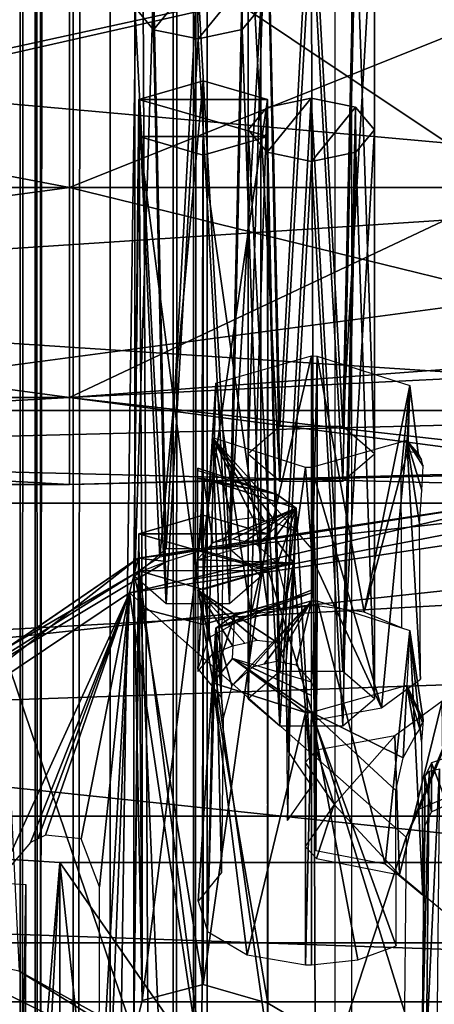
# Model space of a CAD drawing. Header units: millimetres. Extents: x -52 to 137, y -253 to 253.
# Tile 26 of 119: x 9.83 to 15.42, y -170.83 to -157.56. Entities that reach past the tile are written whole.
import ezdxf

# ---------------------------------------------------------------- set-up
doc = ezdxf.new("R2010")
doc.units = ezdxf.units.MM
doc.header["$LTSCALE"] = 65.185185
for name, color, linetype in [('1026', 7, 'CONTINUOUS'), ('1027', 7, 'CONTINUOUS'), ('1028', 7, 'CONTINUOUS'), ('1031', 7, 'CONTINUOUS'), ('1045', 7, 'CONTINUOUS'), ('1046', 7, 'CONTINUOUS'), ('1047', 7, 'CONTINUOUS'), ('1048', 7, 'CONTINUOUS'), ('1049', 7, 'CONTINUOUS'), ('1050', 7, 'CONTINUOUS'), ('1051', 7, 'CONTINUOUS'), ('1055', 7, 'CONTINUOUS'), ('1056', 7, 'CONTINUOUS'), ('1057', 7, 'CONTINUOUS'), ('1059', 7, 'CONTINUOUS'), ('1060', 7, 'CONTINUOUS'), ('1214', 7, 'CONTINUOUS'), ('178', 7, 'CONTINUOUS'), ('183', 7, 'CONTINUOUS'), ('188', 7, 'CONTINUOUS'), ('189', 7, 'CONTINUOUS'), ('244', 7, 'CONTINUOUS'), ('245', 7, 'CONTINUOUS'), ('314', 7, 'CONTINUOUS'), ('315', 7, 'CONTINUOUS'), ('316', 7, 'CONTINUOUS'), ('317', 7, 'CONTINUOUS'), ('318', 7, 'CONTINUOUS'), ('320', 7, 'CONTINUOUS'), ('321', 7, 'CONTINUOUS'), ('332', 7, 'CONTINUOUS'), ('343', 7, 'CONTINUOUS'), ('345', 7, 'CONTINUOUS'), ('395', 7, 'CONTINUOUS'), ('396', 7, 'CONTINUOUS'), ('397', 7, 'CONTINUOUS'), ('400', 7, 'CONTINUOUS'), ('401', 7, 'CONTINUOUS'), ('402', 7, 'CONTINUOUS'), ('939', 7, 'CONTINUOUS'), ('940', 7, 'CONTINUOUS'), ('941', 7, 'CONTINUOUS'), ('942', 7, 'CONTINUOUS'), ('943', 7, 'CONTINUOUS'), ('944', 7, 'CONTINUOUS'), ('945', 7, 'CONTINUOUS'), ('946', 7, 'CONTINUOUS'), ('957', 7, 'CONTINUOUS'), ('965', 7, 'CONTINUOUS'), ('971', 7, 'CONTINUOUS'), ('972', 7, 'CONTINUOUS'), ('973', 7, 'CONTINUOUS')]:
    doc.layers.add(name, color=color, linetype=linetype)

msp = doc.modelspace()

# ---------------------------------------------------------------- linework, layer by layer
at = {"layer": '1026', "linetype": 'Continuous'}
for points in [[(15.289, -168.429, -105.821), (15.289, -167.759, -106.983), (15.252, -171.449, -109.2), (15.289, -168.429, -105.821)], [(15.224, -174.891, -109.638), (15.289, -168.429, -105.821), (15.224, -174.672, -110.017), (15.224, -174.891, -109.638)], [(15.224, -174.672, -110.017), (15.289, -168.429, -105.821), (15.246, -172.472, -108.802), (15.224, -174.672, -110.017)], [(15.246, -172.472, -108.802), (15.289, -168.429, -105.821), (15.25, -171.945, -108.743), (15.246, -172.472, -108.802)], [(15.25, -171.945, -108.743), (15.289, -168.429, -105.821), (15.252, -171.523, -109.072), (15.25, -171.945, -108.743)], [(15.252, -171.523, -109.072), (15.289, -168.429, -105.821), (15.252, -171.449, -109.2), (15.252, -171.523, -109.072)]]:
    msp.add_3dface(points, dxfattribs=at)
at = {"layer": '1027', "linetype": 'Continuous'}
for points in [[(15.489, -167.657, -107.155), (15.452, -171.35, -109.374), (15.31, -171.38, -109.324), (15.489, -167.657, -107.155)], [(15.489, -167.657, -107.155), (15.31, -171.38, -109.324), (15.348, -167.686, -107.104), (15.489, -167.657, -107.155)], [(15.252, -171.449, -109.2), (15.289, -167.759, -106.983), (15.348, -167.686, -107.104), (15.252, -171.449, -109.2)], [(15.31, -171.38, -109.324), (15.252, -171.449, -109.2), (15.348, -167.686, -107.104), (15.31, -171.38, -109.324)]]:
    msp.add_3dface(points, dxfattribs=at)
at = {"layer": '1028', "linetype": 'Continuous'}
for points in [[(15.589, -168.136, -105.735), (15.589, -167.502, -106.833), (15.378, -167.577, -106.876), (15.589, -168.136, -105.735)], [(15.378, -167.577, -106.876), (15.289, -167.759, -106.983), (15.377, -168.236, -105.736), (15.378, -167.577, -106.876)], [(15.589, -168.136, -105.735), (15.378, -167.577, -106.876), (15.377, -168.236, -105.736), (15.589, -168.136, -105.735)], [(15.377, -168.236, -105.736), (15.289, -167.759, -106.983), (15.289, -168.429, -105.821), (15.377, -168.236, -105.736)]]:
    msp.add_3dface(points, dxfattribs=at)
at = {"layer": '1031', "linetype": 'Continuous'}
for points in [[(9.191, -169.083, -104.674), (9.561, -169.194, -104.311), (9.84, -173.706, -106.665), (9.191, -169.083, -104.674)], [(9.694, -173.186, -106.527), (9.191, -169.083, -104.674), (9.84, -173.706, -106.665), (9.694, -173.186, -106.527)], [(9.561, -169.194, -104.311), (9.912, -169.216, -103.915), (9.84, -173.706, -106.665), (9.561, -169.194, -104.311)], [(9.912, -169.216, -103.915), (9.896, -175.894, -107.9), (9.84, -173.706, -106.665), (9.912, -169.216, -103.915)]]:
    msp.add_3dface(points, dxfattribs=at)
at = {"layer": '1045', "linetype": 'Continuous'}
for points in [[(13.76, -162.094, -96.994), (13.838, -162.095, -96.992), (13.76, -165.459, -98.976), (13.76, -162.094, -96.994)], [(13.76, -165.459, -98.976), (13.838, -162.095, -96.992), (13.84, -165.46, -98.974), (13.76, -165.459, -98.976)], [(13.838, -162.095, -96.992), (15.087, -162.493, -96.303), (14.473, -165.547, -98.824), (13.838, -162.095, -96.992)], [(13.84, -165.46, -98.974), (13.838, -162.095, -96.992), (14.473, -165.547, -98.824), (13.84, -165.46, -98.974)], [(14.473, -165.547, -98.824), (15.087, -162.493, -96.303), (14.965, -163.685, -97.238), (14.473, -165.547, -98.824)], [(14.965, -163.685, -97.238), (15.087, -162.493, -96.303), (15.059, -163.383, -96.896), (14.965, -163.685, -97.238)], [(15.087, -162.493, -96.303), (15.048, -163.233, -95.022), (15.201, -163.403, -96.537), (15.087, -162.493, -96.303)], [(15.059, -163.383, -96.896), (15.087, -162.493, -96.303), (15.201, -163.403, -96.537), (15.059, -163.383, -96.896)], [(15.048, -163.233, -95.022), (13.76, -163.597, -94.391), (14.703, -166.834, -96.594), (15.048, -163.233, -95.022)], [(15.233, -166.446, -97.267), (15.048, -163.233, -95.022), (14.703, -166.834, -96.594), (15.233, -166.446, -97.267)], [(15.201, -163.403, -96.537), (15.048, -163.233, -95.022), (15.245, -163.491, -96.386), (15.201, -163.403, -96.537)], [(15.245, -163.491, -96.386), (15.048, -163.233, -95.022), (15.267, -163.58, -96.231), (15.245, -163.491, -96.386)], [(15.267, -163.58, -96.231), (15.048, -163.233, -95.022), (15.25, -163.903, -96.005), (15.267, -163.58, -96.231)], [(15.25, -163.903, -96.005), (15.048, -163.233, -95.022), (15.216, -164.355, -96.078), (15.25, -163.903, -96.005)], [(15.216, -164.355, -96.078), (15.048, -163.233, -95.022), (15.233, -166.446, -97.267), (15.216, -164.355, -96.078)], [(14.703, -166.834, -96.594), (13.76, -163.597, -94.391), (13.809, -164.902, -95.13), (14.703, -166.834, -96.594)], [(13.809, -164.902, -95.13), (13.76, -163.597, -94.391), (13.796, -164.797, -95.07), (13.809, -164.902, -95.13)], [(13.796, -164.797, -95.07), (13.76, -163.597, -94.391), (13.76, -164.693, -95.011), (13.796, -164.797, -95.07)], [(14.976, -165.758, -98.459), (14.473, -165.547, -98.824), (14.965, -163.685, -97.238), (14.976, -165.758, -98.459)], [(13.82, -166.996, -96.315), (14.703, -166.834, -96.594), (13.809, -164.902, -95.13), (13.82, -166.996, -96.315)]]:
    msp.add_3dface(points, dxfattribs=at)
at = {"layer": '1046', "linetype": 'Continuous'}
for points in [[(12.472, -162.459, -96.362), (13.76, -162.094, -96.994), (12.946, -165.576, -98.773), (12.472, -162.459, -96.362)], [(13.76, -162.094, -96.994), (13.76, -165.459, -98.976), (12.946, -165.576, -98.773), (13.76, -162.094, -96.994)], [(12.433, -163.198, -95.081), (12.472, -162.459, -96.362), (12.232, -166.308, -97.505), (12.433, -163.198, -95.081)], [(12.232, -166.308, -97.505), (12.472, -162.459, -96.362), (12.379, -165.891, -98.228), (12.232, -166.308, -97.505)], [(12.379, -165.891, -98.228), (12.472, -162.459, -96.362), (12.946, -165.576, -98.773), (12.379, -165.891, -98.228)], [(12.55, -166.701, -96.825), (12.433, -163.198, -95.081), (12.232, -166.308, -97.505), (12.55, -166.701, -96.825)], [(13.682, -163.596, -94.393), (12.433, -163.198, -95.081), (13.558, -164.459, -94.894), (13.682, -163.596, -94.393)], [(13.558, -164.459, -94.894), (12.433, -163.198, -95.081), (13.292, -164.348, -94.901), (13.558, -164.459, -94.894)], [(13.292, -164.348, -94.901), (12.433, -163.198, -95.081), (13.125, -164.315, -94.958), (13.292, -164.348, -94.901)], [(13.125, -164.315, -94.958), (12.433, -163.198, -95.081), (12.966, -164.272, -95.032), (13.125, -164.315, -94.958)], [(12.966, -164.272, -95.032), (12.433, -163.198, -95.081), (12.686, -164.306, -95.307), (12.966, -164.272, -95.032)], [(12.686, -164.306, -95.307), (12.433, -163.198, -95.081), (12.573, -164.616, -95.626), (12.686, -164.306, -95.307)], [(12.573, -164.616, -95.626), (12.433, -163.198, -95.081), (12.55, -166.701, -96.825), (12.573, -164.616, -95.626)], [(13.76, -164.693, -95.011), (13.682, -163.596, -94.393), (13.558, -164.459, -94.894), (13.76, -164.693, -95.011)], [(13.682, -163.596, -94.393), (13.76, -164.693, -95.011), (13.76, -163.597, -94.391), (13.682, -163.596, -94.393)]]:
    msp.add_3dface(points, dxfattribs=at)
at = {"layer": '1047', "linetype": 'Continuous'}
for points in [[(12.23, -163.744, -94.136), (12.308, -163.745, -94.134), (12.23, -164.829, -94.775), (12.23, -163.744, -94.136)], [(12.23, -164.829, -94.775), (12.308, -163.745, -94.134), (12.432, -164.611, -94.63), (12.23, -164.829, -94.775)], [(12.432, -164.611, -94.63), (12.308, -163.745, -94.134), (13.557, -164.143, -93.445), (12.432, -164.611, -94.63)], [(12.698, -164.562, -94.531), (12.432, -164.611, -94.63), (13.557, -164.143, -93.445), (12.698, -164.562, -94.531)], [(12.865, -164.594, -94.474), (12.698, -164.562, -94.531), (13.557, -164.143, -93.445), (12.865, -164.594, -94.474)], [(13.024, -164.637, -94.4), (12.865, -164.594, -94.474), (13.557, -164.143, -93.445), (13.024, -164.637, -94.4)], [(13.304, -164.892, -94.292), (13.024, -164.637, -94.4), (13.557, -164.143, -93.445), (13.304, -164.892, -94.292)], [(13.417, -165.324, -94.4), (13.304, -164.892, -94.292), (13.557, -164.143, -93.445), (13.417, -165.324, -94.4)], [(13.44, -167.404, -95.607), (13.417, -165.324, -94.4), (13.557, -164.143, -93.445), (13.44, -167.404, -95.607)], [(13.767, -167.886, -94.773), (13.44, -167.404, -95.607), (13.557, -164.143, -93.445), (13.767, -167.886, -94.773)], [(13.518, -164.883, -92.164), (13.767, -167.886, -94.773), (13.557, -164.143, -93.445), (13.518, -164.883, -92.164)], [(12.23, -165.247, -91.533), (13.3, -165.954, -92.443), (13.518, -164.883, -92.164), (12.23, -165.247, -91.533)], [(13.3, -165.954, -92.443), (13.418, -166.266, -92.769), (13.518, -164.883, -92.164), (13.3, -165.954, -92.443)], [(13.418, -166.266, -92.769), (13.44, -168.351, -93.967), (13.518, -164.883, -92.164), (13.418, -166.266, -92.769)], [(13.44, -168.351, -93.967), (13.767, -167.886, -94.773), (13.518, -164.883, -92.164), (13.44, -168.351, -93.967)], [(13.024, -165.922, -92.174), (13.3, -165.954, -92.443), (12.23, -165.247, -91.533), (13.024, -165.922, -92.174)], [(12.865, -165.965, -92.1), (13.024, -165.922, -92.174), (12.23, -165.247, -91.533), (12.865, -165.965, -92.1)], [(12.698, -165.998, -92.043), (12.865, -165.965, -92.1), (12.23, -165.247, -91.533), (12.698, -165.998, -92.043)], [(12.433, -166.108, -92.036), (12.698, -165.998, -92.043), (12.23, -165.247, -91.533), (12.433, -166.108, -92.036)], [(12.23, -166.343, -92.153), (12.433, -166.108, -92.036), (12.23, -165.247, -91.533), (12.23, -166.343, -92.153)]]:
    msp.add_3dface(points, dxfattribs=at)
at = {"layer": '1048', "linetype": 'Continuous'}
for points in [[(13.292, -163.956, -93.175), (12.23, -163.744, -94.136), (12.23, -163.607, -93.954), (13.292, -163.956, -93.175)], [(12.23, -163.637, -93.727), (13.292, -163.956, -93.175), (12.23, -163.607, -93.954), (12.23, -163.637, -93.727)], [(12.308, -163.745, -94.134), (12.23, -163.744, -94.136), (13.292, -163.956, -93.175), (12.308, -163.745, -94.134)], [(13.557, -164.143, -93.445), (12.308, -163.745, -94.134), (13.292, -163.956, -93.175), (13.557, -164.143, -93.445)], [(13.261, -164.548, -92.149), (13.557, -164.143, -93.445), (13.292, -163.956, -93.175), (13.261, -164.548, -92.149)], [(13.518, -164.883, -92.164), (13.557, -164.143, -93.445), (13.261, -164.548, -92.149), (13.518, -164.883, -92.164)], [(12.23, -164.839, -91.644), (13.518, -164.883, -92.164), (13.261, -164.548, -92.149), (12.23, -164.839, -91.644)], [(12.23, -164.938, -91.541), (13.518, -164.883, -92.164), (12.23, -164.839, -91.644), (12.23, -164.938, -91.541)], [(12.23, -165.247, -91.533), (13.518, -164.883, -92.164), (12.23, -165.091, -91.494), (12.23, -165.247, -91.533)], [(12.23, -165.091, -91.494), (13.518, -164.883, -92.164), (12.23, -164.938, -91.541), (12.23, -165.091, -91.494)]]:
    msp.add_3dface(points, dxfattribs=at)
at = {"layer": '1049', "linetype": 'Continuous'}
for points in [[(11.38, -165.061, -93.161), (11.805, -165.429, -92.523), (11.38, -157.397, -88.736), (11.38, -165.061, -93.161)], [(11.38, -157.397, -88.736), (11.805, -165.429, -92.523), (11.634, -157.699, -88.212), (11.38, -157.397, -88.736)], [(12.829, -157.697, -88.215), (13.08, -165.061, -93.161), (13.08, -157.397, -88.736), (12.829, -157.697, -88.215)], [(11.634, -157.699, -88.212), (11.805, -165.429, -92.523), (12.233, -157.822, -88), (11.634, -157.699, -88.212)], [(12.233, -157.822, -88), (12.655, -165.429, -92.523), (12.829, -157.697, -88.215), (12.233, -157.822, -88)], [(12.655, -165.429, -92.523), (13.08, -165.061, -93.161), (12.829, -157.697, -88.215), (12.655, -165.429, -92.523)], [(11.805, -165.429, -92.523), (12.655, -165.429, -92.523), (12.233, -157.822, -88), (11.805, -165.429, -92.523)]]:
    msp.add_3dface(points, dxfattribs=at)
at = {"layer": '1050', "linetype": 'Continuous'}
for points in [[(11.631, -157.096, -89.256), (12.227, -156.972, -89.472), (11.805, -164.693, -93.798), (11.631, -157.096, -89.256)], [(11.805, -164.693, -93.798), (12.227, -156.972, -89.472), (12.655, -164.693, -93.798), (11.805, -164.693, -93.798)], [(12.227, -156.972, -89.472), (12.826, -157.094, -89.259), (12.655, -164.693, -93.798), (12.227, -156.972, -89.472)], [(11.38, -165.061, -93.161), (11.38, -157.397, -88.736), (11.631, -157.096, -89.256), (11.38, -165.061, -93.161)], [(11.38, -165.061, -93.161), (11.631, -157.096, -89.256), (11.805, -164.693, -93.798), (11.38, -165.061, -93.161)], [(12.826, -157.094, -89.259), (13.08, -157.397, -88.736), (12.655, -164.693, -93.798), (12.826, -157.094, -89.259)], [(13.08, -157.397, -88.736), (13.08, -165.061, -93.161), (12.655, -164.693, -93.798), (13.08, -157.397, -88.736)]]:
    msp.add_3dface(points, dxfattribs=at)
at = {"layer": '1051', "linetype": 'Continuous'}
for points in [[(11.634, -157.699, -88.212), (12.227, -156.972, -89.472), (11.631, -157.096, -89.256), (11.634, -157.699, -88.212)], [(11.634, -157.699, -88.212), (12.233, -157.822, -88), (12.227, -156.972, -89.472), (11.634, -157.699, -88.212)], [(12.233, -157.822, -88), (12.826, -157.094, -89.259), (12.227, -156.972, -89.472), (12.233, -157.822, -88)], [(11.38, -157.397, -88.736), (11.634, -157.699, -88.212), (11.631, -157.096, -89.256), (11.38, -157.397, -88.736)], [(12.233, -157.822, -88), (12.829, -157.697, -88.215), (12.826, -157.094, -89.259), (12.233, -157.822, -88)], [(12.829, -157.697, -88.215), (13.08, -157.397, -88.736), (12.826, -157.094, -89.259), (12.829, -157.697, -88.215)]]:
    msp.add_3dface(points, dxfattribs=at)
at = {"layer": '1055', "linetype": 'Continuous'}
for points in [[(13.161, -158.746, -86.399), (13.164, -159.349, -85.354), (13.757, -158.622, -86.614), (13.161, -158.746, -86.399)], [(13.164, -159.349, -85.354), (13.763, -159.472, -85.142), (13.757, -158.622, -86.614), (13.164, -159.349, -85.354)], [(13.757, -158.622, -86.614), (13.763, -159.472, -85.142), (14.356, -158.744, -86.401), (13.757, -158.622, -86.614)], [(12.91, -159.047, -85.878), (13.164, -159.349, -85.354), (13.161, -158.746, -86.399), (12.91, -159.047, -85.878)], [(13.763, -159.472, -85.142), (14.359, -159.347, -85.357), (14.356, -158.744, -86.401), (13.763, -159.472, -85.142)], [(14.359, -159.347, -85.357), (14.61, -159.047, -85.878), (14.356, -158.744, -86.401), (14.359, -159.347, -85.357)]]:
    msp.add_3dface(points, dxfattribs=at)
at = {"layer": '1056', "linetype": 'Continuous'}
for points in [[(13.164, -159.349, -85.354), (12.91, -159.047, -85.878), (13.335, -167.079, -89.665), (13.164, -159.349, -85.354)], [(13.335, -167.079, -89.665), (12.91, -159.047, -85.878), (12.91, -166.711, -90.303), (13.335, -167.079, -89.665)], [(14.61, -159.047, -85.878), (14.359, -159.347, -85.357), (14.61, -166.711, -90.303), (14.61, -159.047, -85.878)], [(13.763, -159.472, -85.142), (13.164, -159.349, -85.354), (13.335, -167.079, -89.665), (13.763, -159.472, -85.142)], [(14.359, -159.347, -85.357), (13.763, -159.472, -85.142), (14.185, -167.079, -89.665), (14.359, -159.347, -85.357)], [(14.61, -166.711, -90.303), (14.359, -159.347, -85.357), (14.185, -167.079, -89.665), (14.61, -166.711, -90.303)], [(14.185, -167.079, -89.665), (13.763, -159.472, -85.142), (13.335, -167.079, -89.665), (14.185, -167.079, -89.665)]]:
    msp.add_3dface(points, dxfattribs=at)
at = {"layer": '1057', "linetype": 'Continuous'}
for points in [[(13.161, -158.746, -86.399), (13.757, -158.622, -86.614), (13.335, -166.343, -90.94), (13.161, -158.746, -86.399)], [(13.335, -166.343, -90.94), (13.757, -158.622, -86.614), (14.185, -166.343, -90.94), (13.335, -166.343, -90.94)], [(13.757, -158.622, -86.614), (14.356, -158.744, -86.401), (14.185, -166.343, -90.94), (13.757, -158.622, -86.614)], [(12.91, -159.047, -85.878), (13.161, -158.746, -86.399), (12.91, -166.711, -90.303), (12.91, -159.047, -85.878)], [(12.91, -166.711, -90.303), (13.161, -158.746, -86.399), (13.335, -166.343, -90.94), (12.91, -166.711, -90.303)], [(14.356, -158.744, -86.401), (14.61, -159.047, -85.878), (14.185, -166.343, -90.94), (14.356, -158.744, -86.401)], [(14.61, -159.047, -85.878), (14.61, -166.711, -90.303), (14.185, -166.343, -90.94), (14.61, -159.047, -85.878)]]:
    msp.add_3dface(points, dxfattribs=at)
at = {"layer": '1059', "linetype": 'Continuous'}
for points in [[(13.164, -156.049, -91.07), (12.91, -155.747, -91.594), (13.335, -163.779, -95.381), (13.164, -156.049, -91.07)], [(13.335, -163.779, -95.381), (12.91, -155.747, -91.594), (12.91, -163.411, -96.019), (13.335, -163.779, -95.381)], [(14.61, -155.747, -91.594), (14.359, -156.047, -91.073), (14.61, -163.411, -96.019), (14.61, -155.747, -91.594)], [(13.763, -156.172, -90.857), (13.164, -156.049, -91.07), (13.335, -163.779, -95.381), (13.763, -156.172, -90.857)], [(14.359, -156.047, -91.073), (13.763, -156.172, -90.857), (14.185, -163.779, -95.381), (14.359, -156.047, -91.073)], [(14.61, -163.411, -96.019), (14.359, -156.047, -91.073), (14.185, -163.779, -95.381), (14.61, -163.411, -96.019)], [(14.185, -163.779, -95.381), (13.763, -156.172, -90.857), (13.335, -163.779, -95.381), (14.185, -163.779, -95.381)]]:
    msp.add_3dface(points, dxfattribs=at)
at = {"layer": '1060', "linetype": 'Continuous'}
for points in [[(13.161, -155.446, -92.114), (13.757, -155.322, -92.33), (13.335, -163.043, -96.656), (13.161, -155.446, -92.114)], [(13.335, -163.043, -96.656), (13.757, -155.322, -92.33), (14.185, -163.043, -96.656), (13.335, -163.043, -96.656)], [(13.757, -155.322, -92.33), (14.356, -155.444, -92.117), (14.185, -163.043, -96.656), (13.757, -155.322, -92.33)], [(12.91, -155.747, -91.594), (13.161, -155.446, -92.114), (12.91, -163.411, -96.019), (12.91, -155.747, -91.594)], [(12.91, -163.411, -96.019), (13.161, -155.446, -92.114), (13.335, -163.043, -96.656), (12.91, -163.411, -96.019)], [(14.356, -155.444, -92.117), (14.61, -155.747, -91.594), (14.185, -163.043, -96.656), (14.356, -155.444, -92.117)], [(14.61, -155.747, -91.594), (14.61, -163.411, -96.019), (14.185, -163.043, -96.656), (14.61, -155.747, -91.594)]]:
    msp.add_3dface(points, dxfattribs=at)
at = {"layer": '1214', "linetype": 'Continuous'}
for points in [[(18.508, 247.5, 37.491), (18.508, -247.5, 37.491), (14.305, 247.5, 35.363), (18.508, 247.5, 37.491)], [(14.305, 247.5, 35.363), (18.508, -247.5, 37.491), (14.305, -247.5, 35.363), (14.305, 247.5, 35.363)]]:
    msp.add_3dface(points, dxfattribs=at)
at = {"layer": '178', "linetype": 'Continuous'}
for points in [[(15.521, -166.746, -97.342), (14.887, -167.21, -96.538), (14.949, -169.086, -93.29), (15.521, -166.746, -97.342)], [(15.554, -169.589, -92.419), (15.521, -166.746, -97.342), (14.949, -169.086, -93.29), (15.554, -169.589, -92.419)], [(13.831, -167.403, -96.204), (14.066, -168.135, -94.936), (14.887, -167.21, -96.538), (13.831, -167.403, -96.204)], [(14.887, -167.21, -96.538), (14.066, -168.135, -94.936), (14.949, -169.086, -93.29), (14.887, -167.21, -96.538)], [(13.677, -167.57, -95.916), (14.066, -168.135, -94.936), (13.831, -167.403, -96.204), (13.677, -167.57, -95.916)], [(14.066, -168.135, -94.936), (13.677, -168.701, -93.956), (13.828, -168.864, -93.673), (14.066, -168.135, -94.936)], [(14.949, -169.086, -93.29), (14.066, -168.135, -94.936), (13.828, -168.864, -93.673), (14.949, -169.086, -93.29)]]:
    msp.add_3dface(points, dxfattribs=at)
at = {"layer": '183', "color": 7, "linetype": 'Continuous'}
for points in [[(9.086, -168.836, -80.522), (9.784, -179.941, -61.288), (10.368, -168.92, -80.377), (9.086, -168.836, -80.522)], [(9.784, -179.941, -61.288), (11.601, -180.42, -60.459), (10.368, -168.92, -80.377), (9.784, -179.941, -61.288)], [(10.368, -168.92, -80.377), (11.601, -180.42, -60.459), (21.399, -168.92, -80.377), (10.368, -168.92, -80.377)], [(11.601, -180.42, -60.459), (22.632, -180.42, -60.459), (21.399, -168.92, -80.377), (11.601, -180.42, -60.459)]]:
    msp.add_3dface(points, dxfattribs=at)
at = {"layer": '188', "color": 7, "linetype": 'Continuous'}
for points in [[(10.368, -168.92, -80.377), (21.399, -168.92, -80.377), (21.399, -184.768, -89.527), (10.368, -168.92, -80.377)], [(10.368, -168.92, -80.377), (21.399, -184.768, -89.527), (10.368, -184.768, -89.527), (10.368, -168.92, -80.377)]]:
    msp.add_3dface(points, dxfattribs=at)
at = {"layer": '189', "color": 7, "linetype": 'Continuous'}
for points in [[(9.086, -168.836, -80.522), (10.368, -168.92, -80.377), (9.086, -184.684, -89.672), (9.086, -168.836, -80.522)], [(10.368, -168.92, -80.377), (10.368, -184.768, -89.527), (9.086, -184.684, -89.672), (10.368, -168.92, -80.377)]]:
    msp.add_3dface(points, dxfattribs=at)
at = {"layer": '244', "color": 7, "linetype": 'Continuous'}
for points in [[(18.25, -153.025, -122.063), (20.018, -153.757, -122.063), (-22.825, -165.052, -122.063), (18.25, -153.025, -122.063)], [(-20.75, -160.75, -122.063), (18.25, -153.025, -122.063), (-22.825, -165.052, -122.063), (-20.75, -160.75, -122.063)], [(-18.25, -153.025, -122.063), (18.25, -153.025, -122.063), (-20.75, -160.75, -122.063), (-18.25, -153.025, -122.063)], [(20.018, -153.757, -122.063), (20.75, -155.525, -122.063), (-22.825, -165.052, -122.063), (20.018, -153.757, -122.063)], [(20.75, -160.75, -122.063), (-35.858, -168.293, -122.063), (20.75, -155.525, -122.063), (20.75, -160.75, -122.063)], [(20.75, -155.525, -122.063), (-35.858, -168.293, -122.063), (-22.825, -165.052, -122.063), (20.75, -155.525, -122.063)], [(22.825, -165.051, -122.063), (-35.858, -168.293, -122.063), (20.75, -160.75, -122.063), (22.825, -165.051, -122.063)], [(27.447, -166.117, -122.063), (-35.858, -168.293, -122.063), (22.825, -165.051, -122.063), (27.447, -166.117, -122.063)], [(35.858, -168.293, -122.063), (-35.858, -168.293, -122.063), (27.447, -166.117, -122.063), (35.858, -168.293, -122.063)]]:
    msp.add_3dface(points, dxfattribs=at)
at = {"layer": '245', "color": 7, "linetype": 'Continuous'}
for points in [[(-35.858, -168.293, -122.063), (35.858, -168.293, -122.063), (35.841, -170.793, -121.393), (-35.858, -168.293, -122.063)], [(-35.858, -168.293, -122.063), (35.841, -170.793, -121.393), (-35.841, -170.793, -121.393), (-35.858, -168.293, -122.063)], [(35.828, -172.623, -119.563), (-35.828, -172.623, -119.563), (-35.841, -170.793, -121.393), (35.828, -172.623, -119.563)], [(35.841, -170.793, -121.393), (35.828, -172.623, -119.563), (-35.841, -170.793, -121.393), (35.841, -170.793, -121.393)]]:
    msp.add_3dface(points, dxfattribs=at)
at = {"layer": '314', "linetype": 'Continuous'}
for points in [[(9.836, 247.5, 37.012), (10.036, 247.5, 36.568), (9.836, -247.5, 37.012), (9.836, 247.5, 37.012)], [(9.836, -247.5, 37.012), (10.036, 247.5, 36.568), (10.036, -247.5, 36.568), (9.836, -247.5, 37.012)], [(10.108, 247.5, 37.416), (9.836, 247.5, 37.012), (10.108, -247.5, 37.416), (10.108, 247.5, 37.416)], [(10.108, -247.5, 37.416), (9.836, 247.5, 37.012), (9.836, -247.5, 37.012), (10.108, -247.5, 37.416)]]:
    msp.add_3dface(points, dxfattribs=at)
at = {"layer": '315', "linetype": 'Continuous'}
for points in [[(10.108, 247.5, 37.416), (10.108, -247.5, 37.416), (17.173, 247.5, 40.991), (10.108, 247.5, 37.416)], [(17.173, 247.5, 40.991), (10.108, -247.5, 37.416), (17.173, -247.5, 40.991), (17.173, 247.5, 40.991)]]:
    msp.add_3dface(points, dxfattribs=at)
at = {"layer": '316', "linetype": 'Continuous'}
for points in [[(12.355, -247.5, 31.299), (12.355, 247.5, 31.299), (14.075, -247.5, 35.122), (12.355, -247.5, 31.299)], [(14.075, -247.5, 35.122), (12.355, 247.5, 31.299), (14.075, 247.5, 35.122), (14.075, -247.5, 35.122)]]:
    msp.add_3dface(points, dxfattribs=at)
at = {"layer": '317', "linetype": 'Continuous'}
for points in [[(11.899, -247.5, 31.004), (11.899, 247.5, 31.004), (12.171, 247.5, 31.085), (11.899, -247.5, 31.004)], [(11.899, -247.5, 31.004), (12.171, 247.5, 31.085), (12.171, -247.5, 31.085), (11.899, -247.5, 31.004)], [(12.171, 247.5, 31.085), (12.355, 247.5, 31.299), (12.171, -247.5, 31.085), (12.171, 247.5, 31.085)], [(12.171, -247.5, 31.085), (12.355, 247.5, 31.299), (12.355, -247.5, 31.299), (12.171, -247.5, 31.085)]]:
    msp.add_3dface(points, dxfattribs=at)
at = {"layer": '318', "linetype": 'Continuous'}
for points in [[(9.684, -247.5, 31.004), (9.684, 247.5, 31.004), (11.899, -247.5, 31.004), (9.684, -247.5, 31.004)], [(11.899, -247.5, 31.004), (9.684, 247.5, 31.004), (11.899, 247.5, 31.004), (11.899, -247.5, 31.004)]]:
    msp.add_3dface(points, dxfattribs=at)
at = {"layer": '320', "linetype": 'Continuous'}
for points in [[(11.048, -247.5, 35.755), (11.048, 247.5, 35.755), (9.228, -247.5, 31.71), (11.048, -247.5, 35.755)], [(11.048, 247.5, 35.755), (9.228, 247.5, 31.71), (9.228, -247.5, 31.71), (11.048, 247.5, 35.755)]]:
    msp.add_3dface(points, dxfattribs=at)
at = {"layer": '321', "linetype": 'Continuous'}
for points in [[(10.036, -247.5, 36.568), (10.036, 247.5, 36.568), (10.549, 247.5, 36.171), (10.036, -247.5, 36.568)], [(10.549, -247.5, 36.171), (10.036, -247.5, 36.568), (10.549, 247.5, 36.171), (10.549, -247.5, 36.171)], [(11.048, -247.5, 35.755), (10.549, -247.5, 36.171), (11.048, 247.5, 35.755), (11.048, -247.5, 35.755)], [(11.048, 247.5, 35.755), (10.549, -247.5, 36.171), (10.549, 247.5, 36.171), (11.048, 247.5, 35.755)]]:
    msp.add_3dface(points, dxfattribs=at)
at = {"layer": '332', "color": 7, "linetype": 'Continuous'}
for points in [[(-29.5, -170, -119.36), (29.5, -170, -119.36), (-28.5, -170, -114.36), (-29.5, -170, -119.36)], [(-28.5, -170, -114.36), (29.5, -170, -119.36), (28.5, -170, -114.36), (-28.5, -170, -114.36)]]:
    msp.add_3dface(points, dxfattribs=at)
at = {"layer": '343', "color": 7, "linetype": 'Continuous'}
for points in [[(-22.25, -159.825, -119.36), (-22.25, -155.825, -119.36), (22.25, -159.825, -119.36), (-22.25, -159.825, -119.36)], [(22.25, -159.825, -119.36), (-22.25, -155.825, -119.36), (22.25, -155.825, -119.36), (22.25, -159.825, -119.36)], [(-23.496, -162.83, -119.36), (-22.25, -159.825, -119.36), (23.495, -162.829, -119.36), (-23.496, -162.83, -119.36)], [(23.495, -162.829, -119.36), (-22.25, -159.825, -119.36), (22.25, -159.825, -119.36), (23.495, -162.829, -119.36)], [(-26.5, -164.075, -119.36), (-23.496, -162.83, -119.36), (26.5, -164.075, -119.36), (-26.5, -164.075, -119.36)], [(26.5, -164.075, -119.36), (-23.496, -162.83, -119.36), (23.495, -162.829, -119.36), (26.5, -164.075, -119.36)], [(29.5, -170, -119.36), (-29.5, -170, -119.36), (-26.5, -164.075, -119.36), (29.5, -170, -119.36)], [(29.5, -170, -119.36), (-26.5, -164.075, -119.36), (26.5, -164.075, -119.36), (29.5, -170, -119.36)]]:
    msp.add_3dface(points, dxfattribs=at)
at = {"layer": '345', "color": 7, "linetype": 'Continuous'}
for points in [[(22.25, -155.825, -114.36), (-22.25, -155.825, -114.36), (-22.25, -159.825, -114.36), (22.25, -155.825, -114.36)], [(22.25, -159.825, -114.36), (22.25, -155.825, -114.36), (-22.25, -159.825, -114.36), (22.25, -159.825, -114.36)], [(23.496, -162.83, -114.36), (22.25, -159.825, -114.36), (-23.495, -162.829, -114.36), (23.496, -162.83, -114.36)], [(-23.495, -162.829, -114.36), (22.25, -159.825, -114.36), (-22.25, -159.825, -114.36), (-23.495, -162.829, -114.36)], [(-26.5, -164.075, -114.36), (23.496, -162.83, -114.36), (-23.495, -162.829, -114.36), (-26.5, -164.075, -114.36)], [(26.5, -164.075, -114.36), (23.496, -162.83, -114.36), (-26.5, -164.075, -114.36), (26.5, -164.075, -114.36)], [(-28.5, -170, -114.36), (28.5, -170, -114.36), (26.5, -164.075, -114.36), (-28.5, -170, -114.36)], [(-28.5, -170, -114.36), (26.5, -164.075, -114.36), (-26.5, -164.075, -114.36), (-28.5, -170, -114.36)]]:
    msp.add_3dface(points, dxfattribs=at)
at = {"layer": '395', "color": 7, "linetype": 'Continuous'}
for points in [[(10.5, -155.825, -160.356), (10.5, -159.825, -160.356), (-10.5, -159.825, -160.356), (10.5, -155.825, -160.356)], [(-10.5, -155.825, -160.356), (10.5, -155.825, -160.356), (-10.5, -159.825, -160.356), (-10.5, -155.825, -160.356)]]:
    msp.add_3dface(points, dxfattribs=at)
at = {"layer": '396', "color": 7, "linetype": 'Continuous'}
for points in [[(-10.5, -159.825, -160.356), (10.5, -159.825, -160.356), (10.5, -162.653, -159.184), (-10.5, -159.825, -160.356)], [(-10.5, -159.825, -160.356), (10.5, -162.653, -159.184), (-10.5, -162.653, -159.184), (-10.5, -159.825, -160.356)], [(10.5, -159.825, -152.356), (-10.5, -159.825, -152.356), (-10.5, -162.653, -153.527), (10.5, -159.825, -152.356)], [(10.5, -162.653, -153.527), (10.5, -159.825, -152.356), (-10.5, -162.653, -153.527), (10.5, -162.653, -153.527)], [(10.5, -163.825, -156.356), (10.5, -162.653, -153.527), (-10.5, -163.825, -156.356), (10.5, -163.825, -156.356)], [(-10.5, -163.825, -156.356), (10.5, -162.653, -153.527), (-10.5, -162.653, -153.527), (-10.5, -163.825, -156.356)], [(10.5, -162.653, -159.184), (10.5, -163.825, -156.356), (-10.5, -162.653, -159.184), (10.5, -162.653, -159.184)], [(-10.5, -162.653, -159.184), (10.5, -163.825, -156.356), (-10.5, -163.825, -156.356), (-10.5, -162.653, -159.184)]]:
    msp.add_3dface(points, dxfattribs=at)
at = {"layer": '397', "color": 7, "linetype": 'Continuous'}
for points in [[(-10.5, -159.825, -152.356), (10.5, -159.825, -152.356), (-10.5, -155.825, -152.356), (-10.5, -159.825, -152.356)], [(10.5, -159.825, -152.356), (10.5, -155.825, -152.356), (-10.5, -155.825, -152.356), (10.5, -159.825, -152.356)]]:
    msp.add_3dface(points, dxfattribs=at)
at = {"layer": '400', "color": 7, "linetype": 'Continuous'}
for points in [[(10.5, -159.825, -160.356), (10.5, -155.825, -160.356), (20.491, -155.825, -157.681), (10.5, -159.825, -160.356)], [(10.5, -159.825, -160.356), (20.491, -155.825, -157.681), (20.491, -159.825, -157.681), (10.5, -159.825, -160.356)]]:
    msp.add_3dface(points, dxfattribs=at)
at = {"layer": '401', "color": 7, "linetype": 'Continuous'}
for points in [[(10.5, -162.653, -159.184), (10.5, -159.825, -160.356), (20.109, -162.176, -157.02), (10.5, -162.653, -159.184)], [(10.5, -159.825, -160.356), (20.491, -159.825, -157.681), (20.109, -162.176, -157.02), (10.5, -159.825, -160.356)], [(10.5, -159.825, -152.356), (10.5, -162.653, -153.527), (16.495, -159.825, -150.751), (10.5, -159.825, -152.356)], [(16.495, -159.825, -150.751), (10.5, -162.653, -153.527), (16.876, -162.176, -151.413), (16.495, -159.825, -150.751)], [(16.876, -162.176, -151.413), (10.5, -162.653, -153.527), (17.875, -163.629, -153.145), (16.876, -162.176, -151.413)], [(19.11, -163.629, -155.287), (10.5, -162.653, -159.184), (20.109, -162.176, -157.02), (19.11, -163.629, -155.287)], [(10.5, -162.653, -153.527), (10.5, -163.825, -156.356), (17.875, -163.629, -153.145), (10.5, -162.653, -153.527)], [(10.5, -163.825, -156.356), (10.5, -162.653, -159.184), (19.11, -163.629, -155.287), (10.5, -163.825, -156.356)], [(17.875, -163.629, -153.145), (10.5, -163.825, -156.356), (19.11, -163.629, -155.287), (17.875, -163.629, -153.145)]]:
    msp.add_3dface(points, dxfattribs=at)
at = {"layer": '402', "color": 7, "linetype": 'Continuous'}
for points in [[(10.5, -155.825, -152.356), (10.5, -159.825, -152.356), (16.495, -159.825, -150.751), (10.5, -155.825, -152.356)], [(16.495, -155.825, -150.751), (10.5, -155.825, -152.356), (16.495, -159.825, -150.751), (16.495, -155.825, -150.751)]]:
    msp.add_3dface(points, dxfattribs=at)
at = {"layer": '939', "linetype": 'Continuous'}
for points in [[(13.76, -165.394, -91.278), (13.838, -165.395, -91.276), (13.76, -166.479, -91.917), (13.76, -165.394, -91.278)], [(13.76, -166.479, -91.917), (13.838, -165.395, -91.276), (13.796, -166.582, -91.977), (13.76, -166.479, -91.917)], [(13.796, -166.582, -91.977), (13.838, -165.395, -91.276), (13.808, -166.687, -92.038), (13.796, -166.582, -91.977)], [(13.808, -166.687, -92.038), (13.838, -165.395, -91.276), (13.82, -168.76, -93.259), (13.808, -166.687, -92.038)], [(13.82, -168.76, -93.259), (13.838, -165.395, -91.276), (14.755, -168.942, -92.943), (13.82, -168.76, -93.259)], [(13.838, -165.395, -91.276), (15.087, -165.793, -90.587), (14.755, -168.942, -92.943), (13.838, -165.395, -91.276)], [(14.755, -168.942, -92.943), (15.087, -165.793, -90.587), (15.261, -169.363, -92.214), (14.755, -168.942, -92.943)], [(15.087, -165.793, -90.587), (15.048, -166.533, -89.306), (15.265, -166.998, -90.635), (15.087, -165.793, -90.587)], [(15.261, -169.363, -92.214), (15.087, -165.793, -90.587), (15.243, -167.287, -90.999), (15.261, -169.363, -92.214)], [(15.243, -167.287, -90.999), (15.087, -165.793, -90.587), (15.265, -166.998, -90.635), (15.243, -167.287, -90.999)], [(15.048, -166.533, -89.306), (13.76, -166.897, -88.675), (14.997, -167.509, -89.759), (15.048, -166.533, -89.306)], [(15.165, -167.207, -89.948), (15.048, -166.533, -89.306), (14.997, -167.509, -89.759), (15.165, -167.207, -89.948)], [(15.265, -166.998, -90.635), (15.048, -166.533, -89.306), (15.256, -167.033, -90.25), (15.265, -166.998, -90.635)], [(15.256, -167.033, -90.25), (15.048, -166.533, -89.306), (15.221, -167.122, -90.097), (15.256, -167.033, -90.25)], [(15.221, -167.122, -90.097), (15.048, -166.533, -89.306), (15.165, -167.207, -89.948), (15.221, -167.122, -90.097)], [(14.997, -167.509, -89.759), (13.76, -166.897, -88.675), (14.897, -167.946, -89.858), (14.997, -167.509, -89.759)], [(14.897, -167.946, -89.858), (13.76, -166.897, -88.675), (14.905, -170.04, -91.042), (14.897, -167.946, -89.858)], [(14.905, -170.04, -91.042), (13.76, -166.897, -88.675), (14.387, -170.229, -90.714), (14.905, -170.04, -91.042)], [(14.387, -170.229, -90.714), (13.76, -166.897, -88.675), (13.76, -170.296, -90.598), (14.387, -170.229, -90.714)]]:
    msp.add_3dface(points, dxfattribs=at)
at = {"layer": '940', "linetype": 'Continuous'}
for points in [[(13.76, -165.283, -91.162), (12.472, -165.759, -90.647), (13.76, -165.247, -91.006), (13.76, -165.283, -91.162)], [(13.76, -165.247, -91.006), (12.472, -165.759, -90.647), (13.76, -165.287, -90.869), (13.76, -165.247, -91.006)], [(13.76, -165.394, -91.278), (12.472, -165.759, -90.647), (13.76, -165.283, -91.162), (13.76, -165.394, -91.278)], [(13.76, -165.287, -90.869), (12.472, -165.759, -90.647), (12.729, -165.579, -90.364), (13.76, -165.287, -90.869)], [(12.472, -165.759, -90.647), (12.433, -166.498, -89.365), (12.729, -165.579, -90.364), (12.472, -165.759, -90.647)], [(12.729, -165.579, -90.364), (12.433, -166.498, -89.365), (12.698, -166.171, -89.339), (12.729, -165.579, -90.364)], [(12.433, -166.498, -89.365), (13.682, -166.896, -88.677), (12.698, -166.171, -89.339), (12.433, -166.498, -89.365)], [(12.698, -166.171, -89.339), (13.76, -166.897, -88.675), (13.76, -166.67, -88.647), (12.698, -166.171, -89.339)], [(13.682, -166.896, -88.677), (13.76, -166.897, -88.675), (12.698, -166.171, -89.339), (13.682, -166.896, -88.677)], [(13.76, -166.489, -88.786), (12.698, -166.171, -89.339), (13.76, -166.67, -88.647), (13.76, -166.489, -88.786)]]:
    msp.add_3dface(points, dxfattribs=at)
at = {"layer": '941', "linetype": 'Continuous'}
for points in [[(13.76, -165.394, -91.278), (12.69, -166.536, -91.435), (12.472, -165.759, -90.647), (13.76, -165.394, -91.278)], [(12.69, -166.536, -91.435), (13.76, -165.394, -91.278), (12.966, -166.287, -91.542), (12.69, -166.536, -91.435)], [(12.966, -166.287, -91.542), (13.76, -165.394, -91.278), (13.125, -166.244, -91.616), (12.966, -166.287, -91.542)], [(13.125, -166.244, -91.616), (13.76, -165.394, -91.278), (13.292, -166.212, -91.673), (13.125, -166.244, -91.616)], [(13.292, -166.212, -91.673), (13.76, -165.394, -91.278), (13.557, -166.261, -91.772), (13.292, -166.212, -91.673)], [(13.76, -165.394, -91.278), (13.76, -166.479, -91.917), (13.557, -166.261, -91.772), (13.76, -165.394, -91.278)], [(12.234, -169.437, -92.086), (12.362, -169.846, -91.377), (12.472, -165.759, -90.647), (12.234, -169.437, -92.086)], [(12.55, -169.054, -92.749), (12.234, -169.437, -92.086), (12.472, -165.759, -90.647), (12.55, -169.054, -92.749)], [(12.472, -165.759, -90.647), (12.362, -169.846, -91.377), (12.433, -166.498, -89.365), (12.472, -165.759, -90.647)], [(12.572, -166.974, -91.542), (12.55, -169.054, -92.749), (12.472, -165.759, -90.647), (12.572, -166.974, -91.542)], [(12.69, -166.536, -91.435), (12.572, -166.974, -91.542), (12.472, -165.759, -90.647), (12.69, -166.536, -91.435)], [(12.362, -169.846, -91.377), (12.895, -170.163, -90.829), (12.433, -166.498, -89.365), (12.362, -169.846, -91.377)], [(12.895, -170.163, -90.829), (13.682, -166.896, -88.677), (12.433, -166.498, -89.365), (12.895, -170.163, -90.829)], [(13.68, -170.295, -90.6), (13.682, -166.896, -88.677), (12.895, -170.163, -90.829), (13.68, -170.295, -90.6)], [(13.76, -166.897, -88.675), (13.682, -166.896, -88.677), (13.68, -170.295, -90.6), (13.76, -166.897, -88.675)], [(13.76, -170.296, -90.598), (13.76, -166.897, -88.675), (13.68, -170.295, -90.6), (13.76, -170.296, -90.598)]]:
    msp.add_3dface(points, dxfattribs=at)
at = {"layer": '942', "linetype": 'Continuous'}
for points in [[(12.284, -164.708, -100.872), (13.172, -164.963, -100.43), (17.433, -164.138, -101.859), (12.284, -164.708, -100.872)], [(17.433, -164.138, -101.859), (13.172, -164.963, -100.43), (15.382, -172.121, -88.033), (17.433, -164.138, -101.859)], [(18.671, -172.011, -88.222), (17.433, -164.138, -101.859), (15.382, -172.121, -88.033), (18.671, -172.011, -88.222)], [(13.168, -165.461, -99.568), (13.172, -170.813, -90.298), (13.172, -164.963, -100.43), (13.168, -165.461, -99.568)], [(13.172, -164.963, -100.43), (13.172, -170.813, -90.298), (15.382, -172.121, -88.033), (13.172, -164.963, -100.43)], [(9.612, -166.053, -98.542), (11.366, -171.236, -89.566), (11.366, -165.035, -100.305), (9.612, -166.053, -98.542)], [(11.366, -171.236, -89.566), (11.481, -170.775, -90.363), (11.366, -165.035, -100.305), (11.366, -171.236, -89.566)], [(11.366, -165.035, -100.305), (11.481, -170.775, -90.363), (11.481, -165.495, -99.508), (11.366, -165.035, -100.305)], [(11.481, -170.775, -90.363), (12.303, -170.56, -90.735), (11.481, -165.495, -99.508), (11.481, -170.775, -90.363)], [(11.481, -165.495, -99.508), (12.303, -170.56, -90.735), (12.303, -165.71, -99.136), (11.481, -165.495, -99.508)], [(12.303, -165.71, -99.136), (13.172, -170.813, -90.298), (13.168, -165.461, -99.568), (12.303, -165.71, -99.136)], [(12.303, -170.56, -90.735), (13.172, -170.813, -90.298), (12.303, -165.71, -99.136), (12.303, -170.56, -90.735)], [(9.822, -170.383, -91.043), (11.366, -171.236, -89.566), (9.612, -166.053, -98.542), (9.822, -170.383, -91.043)], [(13.172, -170.813, -90.298), (13.168, -171.311, -89.435), (15.382, -172.121, -88.033), (13.172, -170.813, -90.298)]]:
    msp.add_3dface(points, dxfattribs=at)
at = {"layer": '943', "linetype": 'Continuous'}
for points in [[(13.168, -164.488, -86.654), (12.303, -170.56, -90.735), (12.303, -164.238, -87.085), (13.168, -164.488, -86.654)], [(13.172, -170.813, -90.298), (12.303, -170.56, -90.735), (13.168, -164.488, -86.654), (13.172, -170.813, -90.298)], [(13.172, -164.986, -85.791), (13.172, -170.813, -90.298), (13.168, -164.488, -86.654), (13.172, -164.986, -85.791)], [(12.303, -165.238, -85.353), (13.168, -171.311, -89.435), (13.172, -164.986, -85.791), (12.303, -165.238, -85.353)], [(13.168, -171.311, -89.435), (13.172, -170.813, -90.298), (13.172, -164.986, -85.791), (13.168, -171.311, -89.435)], [(12.284, -171.563, -88.999), (13.168, -171.311, -89.435), (12.303, -165.238, -85.353), (12.284, -171.563, -88.999)]]:
    msp.add_3dface(points, dxfattribs=at)
at = {"layer": '944', "linetype": 'Continuous'}
for points in [[(12.303, -164.238, -87.085), (11.481, -170.775, -90.363), (11.434, -164.491, -86.648), (12.303, -164.238, -87.085)], [(12.303, -170.56, -90.735), (11.481, -170.775, -90.363), (12.303, -164.238, -87.085), (12.303, -170.56, -90.735)], [(11.481, -170.775, -90.363), (11.366, -171.236, -89.566), (11.434, -164.491, -86.648), (11.481, -170.775, -90.363)], [(11.434, -164.491, -86.648), (11.366, -171.236, -89.566), (11.438, -164.989, -85.785), (11.434, -164.491, -86.648)], [(11.438, -164.989, -85.785), (11.366, -171.236, -89.566), (11.718, -171.466, -89.167), (11.438, -164.989, -85.785)], [(12.284, -171.563, -88.999), (12.303, -165.238, -85.353), (11.438, -164.989, -85.785), (12.284, -171.563, -88.999)], [(12.284, -171.563, -88.999), (11.438, -164.989, -85.785), (11.718, -171.466, -89.167), (12.284, -171.563, -88.999)]]:
    msp.add_3dface(points, dxfattribs=at)
at = {"layer": '945', "linetype": 'Continuous'}
for points in [[(13.168, -164.488, -86.654), (12.303, -164.238, -87.085), (11.434, -164.491, -86.648), (13.168, -164.488, -86.654)], [(13.172, -164.986, -85.791), (13.168, -164.488, -86.654), (11.434, -164.491, -86.648), (13.172, -164.986, -85.791)], [(13.172, -164.986, -85.791), (11.434, -164.491, -86.648), (11.438, -164.989, -85.785), (13.172, -164.986, -85.791)], [(12.303, -165.238, -85.353), (13.172, -164.986, -85.791), (11.438, -164.989, -85.785), (12.303, -165.238, -85.353)]]:
    msp.add_3dface(points, dxfattribs=at)
at = {"layer": '946', "linetype": 'Continuous'}
for points in [[(13.128, -172.424, -88.085), (8.459, -170.093, -92.103), (8.348, -170.36, -92.065), (13.128, -172.424, -88.085)], [(13.128, -172.424, -88.085), (9.822, -170.383, -91.043), (8.459, -170.093, -92.103), (13.128, -172.424, -88.085)], [(8.243, -170.844, -92.222), (13.128, -172.424, -88.085), (8.348, -170.36, -92.065), (8.243, -170.844, -92.222)], [(11.366, -171.236, -89.566), (9.822, -170.383, -91.043), (13.128, -172.424, -88.085), (11.366, -171.236, -89.566)]]:
    msp.add_3dface(points, dxfattribs=at)
at = {"layer": '957', "linetype": 'Continuous'}
for points in [[(11.427, -164.819, -101.257), (16.741, -164.011, -102.658), (11.311, -165.284, -101.851), (11.427, -164.819, -101.257)], [(11.311, -165.284, -101.851), (16.741, -164.011, -102.658), (16.734, -164.468, -103.265), (11.311, -165.284, -101.851)], [(11.427, -164.819, -101.257), (12.284, -164.708, -100.872), (16.741, -164.011, -102.658), (11.427, -164.819, -101.257)], [(12.284, -164.708, -100.872), (17.433, -164.138, -101.859), (16.741, -164.011, -102.658), (12.284, -164.708, -100.872)], [(12.284, -164.708, -100.872), (11.427, -164.819, -101.257), (11.807, -164.865, -100.6), (12.284, -164.708, -100.872)], [(8.1, -167.093, -97.514), (11.427, -164.819, -101.257), (7.92, -167.552, -97.923), (8.1, -167.093, -97.514)], [(7.92, -167.552, -97.923), (11.427, -164.819, -101.257), (11.311, -165.284, -101.851), (7.92, -167.552, -97.923)], [(8.179, -167.037, -97.391), (11.427, -164.819, -101.257), (8.1, -167.093, -97.514), (8.179, -167.037, -97.391)], [(11.427, -164.819, -101.257), (8.179, -167.037, -97.391), (11.807, -164.865, -100.6), (11.427, -164.819, -101.257)], [(8.179, -167.037, -97.391), (11.366, -165.035, -100.305), (11.807, -164.865, -100.6), (8.179, -167.037, -97.391)], [(9.612, -166.053, -98.542), (11.366, -165.035, -100.305), (8.179, -167.037, -97.391), (9.612, -166.053, -98.542)]]:
    msp.add_3dface(points, dxfattribs=at)
at = {"layer": '965', "linetype": 'Continuous'}
for points in [[(11.311, -165.284, -101.851), (16.734, -164.468, -103.265), (15.038, -168.578, -105.565), (11.311, -165.284, -101.851)], [(15.038, -168.578, -105.565), (16.734, -164.468, -103.265), (15.212, -168.201, -105.373), (15.038, -168.578, -105.565)], [(15.212, -168.201, -105.373), (16.734, -164.468, -103.265), (15.618, -168.028, -105.328), (15.212, -168.201, -105.373)], [(7.92, -167.552, -97.923), (11.311, -165.284, -101.851), (9.537, -169.158, -102.273), (7.92, -167.552, -97.923)], [(9.537, -169.158, -102.273), (11.311, -165.284, -101.851), (9.974, -168.649, -102.533), (9.537, -169.158, -102.273)], [(9.974, -168.649, -102.533), (11.311, -165.284, -101.851), (10.075, -168.599, -102.622), (9.974, -168.649, -102.533)], [(10.075, -168.599, -102.622), (11.311, -165.284, -101.851), (10.177, -168.548, -102.709), (10.075, -168.599, -102.622)], [(10.177, -168.548, -102.709), (11.311, -165.284, -101.851), (10.657, -168.599, -103.244), (10.177, -168.548, -102.709)], [(10.657, -168.599, -103.244), (11.311, -165.284, -101.851), (10.904, -169.248, -103.863), (10.657, -168.599, -103.244)], [(10.898, -172.59, -105.851), (11.311, -165.284, -101.851), (10.892, -175.931, -107.838), (10.898, -172.59, -105.851)], [(10.892, -175.931, -107.838), (11.311, -165.284, -101.851), (12.823, -175.359, -108.828), (10.892, -175.931, -107.838)], [(10.904, -169.248, -103.863), (11.311, -165.284, -101.851), (10.898, -172.59, -105.851), (10.904, -169.248, -103.863)], [(12.823, -175.359, -108.828), (11.311, -165.284, -101.851), (15.038, -168.578, -105.565), (12.823, -175.359, -108.828)], [(15.006, -171.809, -107.474), (12.823, -175.359, -108.828), (15.038, -168.578, -105.565), (15.006, -171.809, -107.474)]]:
    msp.add_3dface(points, dxfattribs=at)
at = {"layer": '971', "linetype": 'Continuous'}
for points in [[(11.434, -158.641, -96.78), (12.303, -158.388, -97.218), (11.718, -164.805, -100.705), (11.434, -158.641, -96.78)], [(12.303, -158.388, -97.218), (12.284, -164.708, -100.872), (11.718, -164.805, -100.705), (12.303, -158.388, -97.218)], [(11.434, -158.641, -96.78), (11.366, -165.035, -100.305), (11.438, -159.139, -95.918), (11.434, -158.641, -96.78)], [(11.366, -165.035, -100.305), (11.434, -158.641, -96.78), (11.718, -164.805, -100.705), (11.366, -165.035, -100.305)], [(11.366, -165.035, -100.305), (11.481, -165.495, -99.508), (11.438, -159.139, -95.918), (11.366, -165.035, -100.305)], [(11.481, -165.495, -99.508), (12.303, -165.71, -99.136), (11.438, -159.139, -95.918), (11.481, -165.495, -99.508)], [(11.438, -159.139, -95.918), (12.303, -165.71, -99.136), (12.303, -159.388, -95.486), (11.438, -159.139, -95.918)]]:
    msp.add_3dface(points, dxfattribs=at)
at = {"layer": '972', "linetype": 'Continuous'}
for points in [[(12.284, -164.708, -100.872), (12.303, -158.388, -97.218), (13.168, -158.638, -96.786), (12.284, -164.708, -100.872)], [(13.172, -164.963, -100.43), (12.284, -164.708, -100.872), (13.168, -158.638, -96.786), (13.172, -164.963, -100.43)], [(13.172, -159.136, -95.923), (13.172, -164.963, -100.43), (13.168, -158.638, -96.786), (13.172, -159.136, -95.923)], [(12.303, -159.388, -95.486), (13.168, -165.461, -99.568), (13.172, -159.136, -95.923), (12.303, -159.388, -95.486)], [(13.168, -165.461, -99.568), (13.172, -164.963, -100.43), (13.172, -159.136, -95.923), (13.168, -165.461, -99.568)], [(12.303, -165.71, -99.136), (13.168, -165.461, -99.568), (12.303, -159.388, -95.486), (12.303, -165.71, -99.136)]]:
    msp.add_3dface(points, dxfattribs=at)
at = {"layer": '973', "linetype": 'Continuous'}
for points in [[(12.303, -158.388, -97.218), (11.434, -158.641, -96.78), (13.168, -158.638, -96.786), (12.303, -158.388, -97.218)], [(11.434, -158.641, -96.78), (13.172, -159.136, -95.923), (13.168, -158.638, -96.786), (11.434, -158.641, -96.78)], [(11.434, -158.641, -96.78), (11.438, -159.139, -95.918), (13.172, -159.136, -95.923), (11.434, -158.641, -96.78)], [(11.438, -159.139, -95.918), (12.303, -159.388, -95.486), (13.172, -159.136, -95.923), (11.438, -159.139, -95.918)]]:
    msp.add_3dface(points, dxfattribs=at)

doc.saveas('drawing.dxf')
